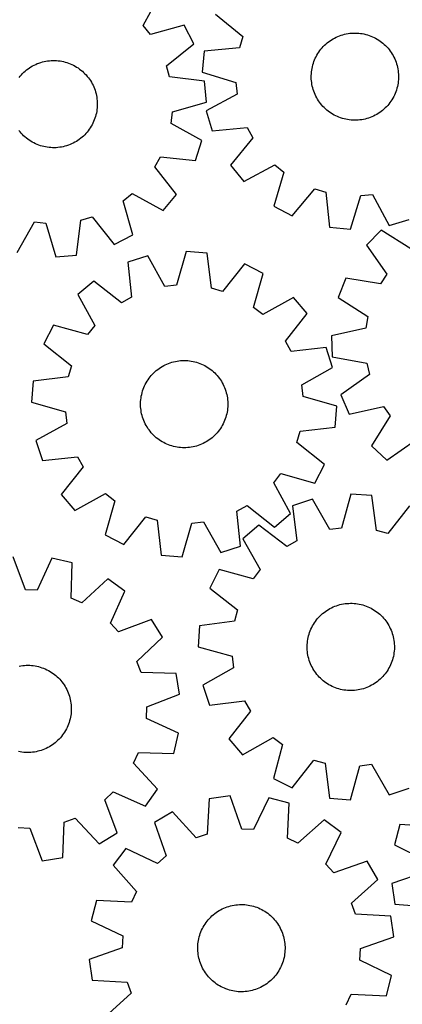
# Model space of a CAD drawing. Header units: millimetres. Extents: x 7 to 1243, y 7 to 1534.
# Tile 4 of 23: x 356 to 567, y 278 to 819. Entities that reach past the tile are written whole.
import ezdxf

# ---------------------------------------------------------------- set-up
doc = ezdxf.new("R2010")
doc.units = ezdxf.units.MM
doc.layers.add('CUT', color=7, linetype='CONTINUOUS', true_color=0x000000)

msp = doc.modelspace()

# ---------------------------------------------------------------- linework, layer by layer
at = {"layer": 'CUT'}
for p, q in [((424.042633, 816.241427), (433.385796, 833.216341)), ((463.907171, 822.539222), (478.84154, 810.193897)), ((428.042976, 811.207547), (424.042633, 816.241427)), ((446.689442, 816.475535), (428.042976, 811.207547)), ((451.966871, 806.217162), (446.689442, 816.475535)), ((478.84154, 810.193897), (476.974429, 804.041127)), ((525.293882, 806.658658), (526.062949, 807.264655)), ((526.062949, 807.264655), (526.856093, 807.838778)), ((526.856093, 807.838778), (527.671995, 808.380072)), ((527.671995, 808.380072), (528.509297, 808.887636)), ((528.509297, 808.887636), (529.366604, 809.360625)), ((529.366604, 809.360625), (530.242491, 809.798253)), ((530.242491, 809.798253), (531.135499, 810.19979)), ((531.135499, 810.19979), (532.044142, 810.564568)), ((532.044142, 810.564568), (532.966907, 810.89198)), ((532.966907, 810.89198), (533.902259, 811.181482)), ((533.902259, 811.181482), (534.848642, 811.432591)), ((534.848642, 811.432591), (535.804479, 811.64489)), ((535.804479, 811.64489), (536.76818, 811.818024)), ((536.76818, 811.818024), (537.738141, 811.951707)), ((537.738141, 811.951707), (538.712747, 812.045715)), ((538.712747, 812.045715), (539.690377, 812.099892)), ((539.690377, 812.099892), (540.669403, 812.114147)), ((540.669403, 812.114147), (541.648196, 812.088458)), ((541.648196, 812.088458), (542.625126, 812.022867)), ((542.625126, 812.022867), (543.598568, 811.917482)), ((543.598568, 811.917482), (544.566901, 811.77248)), ((544.566901, 811.77248), (545.528514, 811.588102)), ((545.528514, 811.588102), (546.481807, 811.364654)), ((546.481807, 811.364654), (547.425192, 811.102509)), ((547.425192, 811.102509), (548.357099, 810.802102)), ((548.357099, 810.802102), (549.275977, 810.463935)), ((549.275977, 810.463935), (550.180298, 810.088569)), ((550.180298, 810.088569), (551.068555, 809.676629)), ((551.068555, 809.676629), (551.939271, 809.228802)), ((551.939271, 809.228802), (552.790996, 808.745832)), ((552.790996, 808.745832), (553.622312, 808.228523)), ((553.622312, 808.228523), (554.431836, 807.677736)), ((554.431836, 807.677736), (555.218221, 807.094389)), ((555.218221, 807.094389), (555.980157, 806.479451)), ((436.838895, 794.109859), (451.966871, 806.217162)), ((457.697858, 802.077403), (456.56593, 790.596802)), ((476.974429, 804.041127), (457.697858, 802.077403)), ((520.152386, 800.794603), (520.686545, 801.615194)), ((520.686545, 801.615194), (521.25373, 802.413314)), ((521.25373, 802.413314), (521.852997, 803.187636)), ((521.852997, 803.187636), (522.483349, 803.93687)), ((522.483349, 803.93687), (523.143736, 804.659769)), ((523.143736, 804.659769), (523.83306, 805.35513)), ((523.83306, 805.35513), (524.550174, 806.021797)), ((524.550174, 806.021797), (525.293882, 806.658658)), ((555.980157, 806.479451), (556.716377, 805.833947)), ((556.716377, 805.833947), (557.425655, 805.158951)), ((557.425655, 805.158951), (558.10681, 804.455586)), ((558.10681, 804.455586), (558.75871, 803.725023)), ((558.75871, 803.725023), (559.380268, 802.968478)), ((559.380268, 802.968478), (559.970451, 802.18721)), ((559.970451, 802.18721), (560.528275, 801.382519)), ((367.662297, 795.921201), (368.602757, 796.193651)), ((368.602757, 796.193651), (369.553548, 796.427515)), ((369.553548, 796.427515), (370.513086, 796.622402)), ((370.513086, 796.622402), (371.479776, 796.777989)), ((371.479776, 796.777989), (372.452006, 796.894016)), ((372.452006, 796.894016), (373.428161, 796.970291)), ((373.428161, 796.970291), (374.406614, 797.006687)), ((374.406614, 797.006687), (375.385737, 797.003142)), ((375.385737, 797.003142), (376.363901, 796.959663)), ((376.363901, 796.959663), (377.339478, 796.876323)), ((377.339478, 796.876323), (378.310843, 796.75326)), ((378.310843, 796.75326), (379.27638, 796.590678)), ((379.27638, 796.590678), (380.234483, 796.388849)), ((380.234483, 796.388849), (381.183555, 796.148108)), ((381.183555, 796.148108), (382.122019, 795.868856)), ((517.686745, 795.477988), (518.006098, 796.403573)), ((518.006098, 796.403573), (518.362939, 797.315363)), ((518.362939, 797.315363), (518.756674, 798.211838)), ((518.756674, 798.211838), (519.186647, 799.091508)), ((519.186647, 799.091508), (519.652142, 799.952907)), ((519.652142, 799.952907), (520.152386, 800.794603)), ((560.528275, 801.382519), (561.052814, 800.555746)), ((561.052814, 800.555746), (561.543192, 799.708265)), ((561.543192, 799.708265), (561.998595, 798.841487)), ((561.998595, 798.841487), (562.418265, 797.956856)), ((562.418265, 797.956856), (562.801502, 797.055843)), ((562.801502, 797.055843), (563.14767, 796.139948)), ((563.14767, 796.139948), (563.456191, 795.210696)), ((358.429304, 790.551311), (359.158418, 791.204831)), ((359.158418, 791.204831), (359.913582, 791.828067)), ((359.913582, 791.828067), (360.693538, 792.419982)), ((360.693538, 792.419982), (361.496988, 792.979592)), ((361.496988, 792.979592), (362.322595, 793.505964)), ((362.322595, 793.505964), (363.168985, 793.998223)), ((363.168985, 793.998223), (364.03475, 794.455549)), ((364.03475, 794.455549), (364.918447, 794.877182)), ((364.918447, 794.877182), (365.818607, 795.262418)), ((365.818607, 795.262418), (366.733731, 795.610618)), ((366.733731, 795.610618), (367.662297, 795.921201)), ((382.122019, 795.868856), (383.048311, 795.551558)), ((383.048311, 795.551558), (383.96089, 795.196742)), ((383.96089, 795.196742), (384.858237, 794.804999)), ((384.858237, 794.804999), (385.738859, 794.376979)), ((385.738859, 794.376979), (386.60129, 793.913397)), ((386.60129, 793.913397), (387.444094, 793.415023)), ((387.444094, 793.415023), (388.265869, 792.882687)), ((388.265869, 792.882687), (389.065246, 792.317276)), ((389.065246, 792.317276), (389.840896, 791.719729)), ((389.840896, 791.719729), (390.591528, 791.091042)), ((390.591528, 791.091042), (391.315891, 790.43226)), ((438.608348, 787.928296), (436.838895, 794.109859)), ((456.56593, 790.596802), (475.087839, 784.906345)), ((516.583158, 789.722306), (516.668664, 790.697695)), ((516.668664, 790.697695), (516.793883, 791.668785)), ((516.793883, 791.668785), (516.958608, 792.633959)), ((516.958608, 792.633959), (517.162563, 793.591611)), ((517.162563, 793.591611), (517.40541, 794.540147)), ((517.40541, 794.540147), (517.686745, 795.477988)), ((563.456191, 795.210696), (563.726553, 794.269633)), ((563.726553, 794.269633), (563.958305, 793.318325)), ((563.958305, 793.318325), (564.151062, 792.358357)), ((564.151062, 792.358357), (564.304502, 791.391324)), ((564.304502, 791.391324), (564.418371, 790.418838)), ((355.79692, 787.656871), (356.410165, 788.42017)), ((356.410165, 788.42017), (357.054033, 789.157821)), ((357.054033, 789.157821), (357.727453, 789.868596)), ((357.727453, 789.868596), (358.429304, 790.551311)), ((391.315891, 790.43226), (392.012781, 789.744482)), ((392.012781, 789.744482), (392.681037, 789.02885)), ((392.681037, 789.02885), (393.319548, 788.286557)), ((393.319548, 788.286557), (393.92725, 787.518837)), ((393.92725, 787.518837), (394.503133, 786.72697)), ((394.503133, 786.72697), (395.046237, 785.912271)), ((395.046237, 785.912271), (395.555658, 785.076099)), ((457.851408, 785.659588), (438.608348, 787.928296)), ((458.801407, 774.162503), (457.851408, 785.659588)), ((516.53179, 787.765128), (516.537508, 788.744241)), ((516.566013, 786.786596), (516.53179, 787.765128)), ((516.537508, 788.744241), (516.583158, 789.722306)), ((516.640121, 785.810275), (516.566013, 786.786596)), ((516.75399, 784.837789), (516.640121, 785.810275)), ((564.389829, 785.531418), (564.264609, 784.560329)), ((564.475334, 786.506808), (564.389829, 785.531418)), ((564.418371, 790.418838), (564.492479, 789.442517)), ((564.520984, 787.484873), (564.475334, 786.506808)), ((564.492479, 789.442517), (564.526702, 788.463986)), ((564.526702, 788.463986), (564.520984, 787.484873)), ((395.555658, 785.076099), (396.03055, 784.219843)), ((396.03055, 784.219843), (396.47012, 783.34493)), ((396.47012, 783.34493), (396.873639, 782.452816)), ((396.873639, 782.452816), (397.240433, 781.544985)), ((397.240433, 781.544985), (397.569893, 780.622948)), ((397.569893, 780.622948), (397.861471, 779.688241)), ((475.087839, 784.906345), (475.717417, 778.507413)), ((516.907431, 783.870757), (516.75399, 784.837789)), ((517.100187, 782.910788), (516.907431, 783.870757)), ((517.331939, 781.95948), (517.100187, 782.910788)), ((517.602301, 781.018417), (517.331939, 781.95948)), ((517.910822, 780.089165), (517.602301, 781.018417)), ((518.25699, 779.17327), (517.910822, 780.089165)), ((563.052394, 779.82554), (562.695553, 778.913751)), ((563.371748, 780.751126), (563.052394, 779.82554)), ((563.653082, 781.688967), (563.371748, 780.751126)), ((563.895929, 782.637503), (563.653082, 781.688967)), ((564.099885, 783.595155), (563.895929, 782.637503)), ((564.264609, 784.560329), (564.099885, 783.595155)), ((397.861471, 779.688241), (398.11468, 778.742419)), ((398.11468, 778.742419), (398.3291, 777.787055)), ((398.3291, 777.787055), (398.504373, 776.823741)), ((398.504373, 776.823741), (398.640209, 775.854079)), ((398.640209, 775.854079), (398.73638, 774.879684)), ((398.73638, 774.879684), (398.792727, 773.902177)), ((475.717417, 778.507413), (458.659672, 769.316345)), ((518.640227, 778.272257), (518.25699, 779.17327)), ((519.059897, 777.387626), (518.640227, 778.272257)), ((519.5153, 776.520849), (519.059897, 777.387626)), ((520.005679, 775.673368), (519.5153, 776.520849)), ((520.530217, 774.846594), (520.005679, 775.673368)), ((521.088042, 774.041904), (520.530217, 774.846594)), ((560.371948, 774.61392), (559.804763, 773.815799)), ((560.906106, 775.434511), (560.371948, 774.61392)), ((561.40635, 776.276206), (560.906106, 775.434511)), ((561.871846, 777.137606), (561.40635, 776.276206)), ((562.301819, 778.017275), (561.871846, 777.137606)), ((562.695553, 778.913751), (562.301819, 778.017275)), ((398.476141, 769.024937), (398.293898, 768.062917)), ((398.618993, 769.99359), (398.476141, 769.024937)), ((398.722217, 770.967264), (398.618993, 769.99359)), ((398.785639, 771.944337), (398.722217, 770.967264)), ((398.809156, 772.923185), (398.785639, 771.944337)), ((398.792727, 773.902177), (398.809156, 772.923185)), ((440.191716, 768.76604), (458.801407, 774.162503)), ((458.659672, 769.316345), (462.007343, 758.276482)), ((521.678224, 773.260636), (521.088042, 774.041904)), ((522.299783, 772.50409), (521.678224, 773.260636)), ((522.951682, 771.773527), (522.299783, 772.50409)), ((523.632837, 771.070163), (522.951682, 771.773527)), ((524.342115, 770.395166), (523.632837, 771.070163)), ((525.078335, 769.749662), (524.342115, 770.395166)), ((525.840272, 769.134725), (525.078335, 769.749662)), ((526.626656, 768.551377), (525.840272, 769.134725)), ((554.995543, 768.964459), (554.202399, 768.390336)), ((555.76461, 769.570455), (554.995543, 768.964459)), ((556.508319, 770.207317), (555.76461, 769.570455)), ((557.225432, 770.873983), (556.508319, 770.207317)), ((557.914756, 771.569344), (557.225432, 770.873983)), ((558.575143, 772.292244), (557.914756, 771.569344)), ((559.205495, 773.041478), (558.575143, 772.292244)), ((559.804763, 773.815799), (559.205495, 773.041478)), ((397.178052, 764.312968), (396.804695, 763.407817)), ((397.514179, 765.232595), (397.178052, 764.312968)), ((397.812516, 766.165167), (397.514179, 765.232595)), ((398.072567, 767.109131), (397.812516, 766.165167)), ((398.293898, 768.062917), (398.072567, 767.109131)), ((439.460895, 762.37788), (440.191716, 768.76604)), ((527.43618, 768.000591), (526.626656, 768.551377)), ((528.267497, 767.483282), (527.43618, 768.000591)), ((529.119221, 767.000312), (528.267497, 767.483282)), ((529.989937, 766.552484), (529.119221, 767.000312)), ((530.878194, 766.140545), (529.989937, 766.552484)), ((531.782515, 765.765179), (530.878194, 766.140545)), ((532.701393, 765.427011), (531.782515, 765.765179)), ((533.633301, 765.126605), (532.701393, 765.427011)), ((534.576686, 764.864459), (533.633301, 765.126605)), ((535.529978, 764.641012), (534.576686, 764.864459)), ((536.491591, 764.456633), (535.529978, 764.641012)), ((537.459924, 764.311631), (536.491591, 764.456633)), ((538.433366, 764.206247), (537.459924, 764.311631)), ((539.410297, 764.140655), (538.433366, 764.206247)), ((540.389089, 764.114966), (539.410297, 764.140655)), ((541.368115, 764.129222), (540.389089, 764.114966)), ((542.345745, 764.183399), (541.368115, 764.129222)), ((543.320352, 764.277407), (542.345745, 764.183399)), ((544.290313, 764.411089), (543.320352, 764.277407)), ((545.254013, 764.584224), (544.290313, 764.411089)), ((546.209851, 764.796522), (545.254013, 764.584224)), ((547.156233, 765.047631), (546.209851, 764.796522)), ((548.091585, 765.337133), (547.156233, 765.047631)), ((549.014351, 765.664546), (548.091585, 765.337133)), ((549.922994, 766.029324), (549.014351, 765.664546)), ((550.816001, 766.430861), (549.922994, 766.029324)), ((551.691888, 766.868488), (550.816001, 766.430861)), ((552.549196, 767.341478), (551.691888, 766.868488)), ((553.386497, 767.849042), (552.549196, 767.341478)), ((554.202399, 768.390336), (553.386497, 767.849042)), ((356.299078, 757.733574), (355.691376, 758.501293)), ((393.821706, 758.36326), (393.208461, 757.59996)), ((394.403306, 759.150937), (393.821706, 758.36326)), ((394.952294, 759.961682), (394.403306, 759.150937)), ((395.467756, 760.794145), (394.952294, 759.961682)), ((395.948835, 761.646939), (395.467756, 760.794145)), ((396.394728, 762.518647), (395.948835, 761.646939)), ((396.804695, 763.407817), (396.394728, 762.518647)), ((456.370968, 752.917867), (439.460895, 762.37788)), ((462.007343, 758.276482), (481.296999, 760.107213)), ((481.296999, 760.107213), (484.327418, 754.4363)), ((356.937589, 756.99128), (356.299078, 757.733574)), ((357.605845, 756.275649), (356.937589, 756.99128)), ((358.302735, 755.58787), (357.605845, 756.275649)), ((359.027098, 754.929089), (358.302735, 755.58787)), ((359.77773, 754.300402), (359.027098, 754.929089)), ((360.55338, 753.702855), (359.77773, 754.300402)), ((361.352758, 753.137443), (360.55338, 753.702855)), ((362.174532, 752.605107), (361.352758, 753.137443)), ((388.121638, 753.040538), (387.296031, 752.514166)), ((388.925088, 753.600148), (388.121638, 753.040538)), ((389.705044, 754.192063), (388.925088, 753.600148)), ((390.460208, 754.8153), (389.705044, 754.192063)), ((391.189322, 755.468819), (390.460208, 754.8153)), ((391.891173, 756.151534), (391.189322, 755.468819)), ((392.564593, 756.862309), (391.891173, 756.151534)), ((393.208461, 757.59996), (392.564593, 756.862309)), ((452.848909, 741.932396), (456.370968, 752.917867)), ((484.327418, 754.4363), (472.085386, 739.417144)), ((363.017336, 752.106733), (362.174532, 752.605107)), ((363.879767, 751.643151), (363.017336, 752.106733)), ((364.760389, 751.215132), (363.879767, 751.643151)), ((365.657736, 750.823388), (364.760389, 751.215132)), ((366.570315, 750.468572), (365.657736, 750.823388)), ((367.496607, 750.151274), (366.570315, 750.468572)), ((368.435071, 749.872022), (367.496607, 750.151274)), ((369.384143, 749.631281), (368.435071, 749.872022)), ((370.342246, 749.429452), (369.384143, 749.631281)), ((371.307783, 749.266871), (370.342246, 749.429452)), ((372.279148, 749.143807), (371.307783, 749.266871)), ((373.254725, 749.060467), (372.279148, 749.143807)), ((374.232889, 749.016988), (373.254725, 749.060467)), ((375.212012, 749.013444), (374.232889, 749.016988)), ((376.190465, 749.049839), (375.212012, 749.013444)), ((377.16662, 749.126114), (376.190465, 749.049839)), ((378.138851, 749.242142), (377.16662, 749.126114)), ((379.10554, 749.397729), (378.138851, 749.242142)), ((380.065078, 749.592616), (379.10554, 749.397729)), ((381.015869, 749.826479), (380.065078, 749.592616)), ((381.95633, 750.098929), (381.015869, 749.826479)), ((382.884895, 750.409513), (381.95633, 750.098929)), ((383.800019, 750.757712), (382.884895, 750.409513)), ((384.700179, 751.142949), (383.800019, 750.757712)), ((385.583876, 751.564581), (384.700179, 751.142949)), ((386.449641, 752.021907), (385.583876, 751.564581)), ((387.296031, 752.514166), (386.449641, 752.021907)), ((430.470825, 738.446117), (433.590659, 744.068334)), ((433.590659, 744.068334), (452.848909, 741.932396)), ((442.473505, 723.235), (430.470825, 738.446117)), ((472.085386, 739.417144), (479.403003, 730.498739)), ((479.403003, 730.498739), (496.523732, 739.571945)), ((496.523732, 739.571945), (501.493638, 735.492397)), ((501.493638, 735.492397), (495.931058, 716.931682)), ((506.104581, 711.492482), (518.449905, 726.42685)), ((518.449905, 726.42685), (524.602676, 724.55974)), ((413.006794, 719.776403), (418.040674, 723.776745)), ((418.040674, 723.776745), (435.015589, 714.433583)), ((435.015589, 714.433583), (442.473505, 723.235)), ((524.602676, 724.55974), (526.5664, 705.283168)), ((538.047001, 704.151241), (543.737458, 722.67315)), ((543.737458, 722.67315), (550.136389, 723.302728)), ((550.136389, 723.302728), (559.327458, 706.244982)), ((418.274783, 701.129936), (413.006794, 719.776403)), ((495.931058, 716.931682), (506.104581, 711.492482)), ((389.727544, 709.211031), (395.909107, 710.980483)), ((395.909107, 710.980483), (408.01641, 695.852507)), ((559.327458, 706.244982), (570.367321, 709.592653)), ((354.717115, 691.44841), (364.177127, 708.358483)), ((364.177127, 708.358483), (370.565287, 707.627662)), ((370.565287, 707.627662), (375.961751, 689.017971)), ((387.458836, 689.96797), (389.727544, 709.211031)), ((526.5664, 705.283168), (538.047001, 704.151241)), ((408.01641, 695.852507), (418.274783, 701.129936)), ((554.950229, 703.766414), (546.994896, 695.411886)), ((571.355294, 693.455437), (554.950229, 703.766414)), ((546.994896, 695.411886), (558.096096, 679.530898)), ((375.961751, 689.017971), (387.458836, 689.96797)), ((426.550254, 689.583122), (415.564024, 686.063432)), ((436.00662, 672.671009), (426.550254, 689.583122)), ((447.795414, 692.008979), (442.394937, 673.400452)), ((459.292294, 691.0565), (447.795414, 692.008979)), ((461.556851, 671.812951), (459.292294, 691.0565)), ((415.564024, 686.063432), (417.695809, 666.804722)), ((479.848598, 685.167529), (467.738033, 670.042165)), ((490.105833, 679.887888), (479.848598, 685.167529)), ((484.833823, 661.242558), (490.105833, 679.887888)), ((535.553613, 677.34704), (531.400983, 666.584088)), ((554.655757, 674.098886), (535.553613, 677.34704)), ((558.096096, 679.530898), (554.655757, 674.098886)), ((396.864391, 675.692062), (388.061365, 668.236044)), ((412.072919, 663.686101), (396.864391, 675.692062)), ((442.394937, 673.400452), (436.00662, 672.671009)), ((467.738033, 670.042165), (461.556851, 671.812951)), ((388.061365, 668.236044), (397.400866, 651.259114)), ((417.695809, 666.804722), (412.072919, 663.686101)), ((506.843769, 666.580631), (489.86684, 657.24113)), ((514.299787, 657.777605), (506.843769, 666.580631)), ((531.400983, 666.584088), (547.734545, 656.160214)), ((489.86684, 657.24113), (484.833823, 661.242558)), ((502.293826, 642.569077), (514.299787, 657.777605)), ((547.734545, 656.160214), (546.634828, 649.825128)), ((374.754108, 651.498107), (369.474467, 641.240873)), ((393.399438, 646.226097), (374.754108, 651.498107)), ((397.400866, 651.259114), (393.399438, 646.226097)), ((546.634828, 649.825128), (527.743733, 645.515957)), ((527.743733, 645.515957), (528.026007, 633.983144)), ((369.474467, 641.240873), (384.599831, 629.130308)), ((505.412447, 636.946187), (502.293826, 642.569077)), ((524.671157, 639.077972), (505.412447, 636.946187)), ((528.190847, 628.091742), (524.671157, 639.077972)), ((528.026007, 633.983144), (547.105295, 630.603324)), ((384.599831, 629.130308), (382.829045, 622.949126)), ((432.845018, 627.666969), (433.657975, 628.212676)), ((433.657975, 628.212676), (434.492514, 628.72477)), ((434.492514, 628.72477), (435.347245, 629.202399)), ((435.347245, 629.202399), (436.220748, 629.644766)), ((436.220748, 629.644766), (437.111566, 630.051137)), ((437.111566, 630.051137), (438.018219, 630.420834)), ((438.018219, 630.420834), (438.939197, 630.753242)), ((438.939197, 630.753242), (439.872966, 631.047809)), ((439.872966, 631.047809), (440.817974, 631.304043)), ((440.817974, 631.304043), (441.772646, 631.521518)), ((441.772646, 631.521518), (442.735395, 631.699873)), ((442.735395, 631.699873), (443.704617, 631.83881)), ((443.704617, 631.83881), (444.6787, 631.938098)), ((444.6787, 631.938098), (445.656022, 631.997572)), ((445.656022, 631.997572), (446.634956, 632.017133)), ((446.634956, 632.017133), (447.613874, 631.996749)), ((447.613874, 631.996749), (448.591145, 631.936452)), ((448.591145, 631.936452), (449.565144, 631.836345)), ((449.565144, 631.836345), (450.534249, 631.696592)), ((450.534249, 631.696592), (451.496847, 631.517428)), ((451.496847, 631.517428), (452.451336, 631.299149)), ((452.451336, 631.299149), (453.396128, 631.04212)), ((453.396128, 631.04212), (454.329649, 630.746768)), ((454.329649, 630.746768), (455.250347, 630.413585)), ((455.250347, 630.413585), (456.156689, 630.043126)), ((456.156689, 630.043126), (457.047165, 629.636006)), ((457.047165, 629.636006), (457.920295, 629.192904)), ((457.920295, 629.192904), (458.774624, 628.714556)), ((458.774624, 628.714556), (459.608732, 628.20176)), ((459.608732, 628.20176), (460.421229, 627.655369)), ((547.105295, 630.603324), (548.513621, 624.329624)), ((382.829045, 622.949126), (363.585496, 620.684569)), ((427.272139, 622.211224), (427.867201, 622.988782)), ((427.867201, 622.988782), (428.493484, 623.741421)), ((428.493484, 623.741421), (429.149944, 624.467889)), ((429.149944, 624.467889), (429.83549, 625.166975)), ((429.83549, 625.166975), (430.548979, 625.837518)), ((430.548979, 625.837518), (431.289226, 626.4784)), ((431.289226, 626.4784), (432.054997, 627.088556)), ((432.054997, 627.088556), (432.845018, 627.666969)), ((460.421229, 627.655369), (461.210764, 627.076291)), ((461.210764, 627.076291), (461.976021, 626.465492)), ((461.976021, 626.465492), (462.715728, 625.823987)), ((462.715728, 625.823987), (463.428654, 625.152845)), ((463.428654, 625.152845), (464.113611, 624.453181)), ((464.113611, 624.453181), (464.76946, 623.726162)), ((464.76946, 623.726162), (465.395109, 622.972996)), ((465.395109, 622.972996), (465.989517, 622.194938)), ((511.278734, 618.635376), (528.190847, 628.091742)), ((548.513621, 624.329624), (532.709573, 613.11916)), ((363.585496, 620.684569), (362.633017, 609.187689)), ((424.409018, 617.097682), (424.797888, 617.996278)), ((424.797888, 617.996278), (425.223088, 618.878264)), ((425.223088, 618.878264), (425.683909, 619.742174)), ((425.683909, 619.742174), (426.179584, 620.586568)), ((426.179584, 620.586568), (426.709287, 621.410042)), ((426.709287, 621.410042), (427.272139, 622.211224)), ((465.989517, 622.194938), (466.551694, 621.393282)), ((466.551694, 621.393282), (467.080705, 620.569363)), ((467.080705, 620.569363), (467.575669, 619.724552)), ((467.575669, 619.724552), (468.035763, 618.860256)), ((468.035763, 618.860256), (468.46022, 617.977911)), ((468.46022, 617.977911), (468.848335, 617.078989)), ((512.008178, 612.247059), (511.278734, 618.635376)), ((422.870585, 611.442684), (423.030076, 612.408736)), ((423.030076, 612.408736), (423.228839, 613.36748)), ((423.228839, 613.36748), (423.466542, 614.317318)), ((423.466542, 614.317318), (423.74279, 615.25667)), ((423.74279, 615.25667), (424.057123, 616.183972)), ((424.057123, 616.183972), (424.409018, 617.097682)), ((468.848335, 617.078989), (469.199461, 616.164983)), ((469.199461, 616.164983), (469.513013, 615.237417)), ((469.513013, 615.237417), (469.788471, 614.297833)), ((469.788471, 614.297833), (470.025375, 613.347795)), ((470.025375, 613.347795), (470.223331, 612.388885)), ((470.223331, 612.388885), (470.38201, 611.422698)), ((530.616704, 606.846582), (512.008178, 612.247059)), ((532.709573, 613.11916), (537.383776, 602.572251)), ((362.633017, 609.187689), (381.241544, 603.787212)), ((422.629651, 607.537664), (422.630062, 608.516793)), ((422.669176, 606.559332), (422.629651, 607.537664)), ((422.630062, 608.516793), (422.670411, 609.495092)), ((422.748574, 605.583427), (422.669176, 606.559332)), ((422.670411, 609.495092), (422.75063, 610.47093)), ((422.75063, 610.47093), (422.870585, 611.442684)), ((470.38201, 611.422698), (470.501147, 610.450844)), ((470.57931, 606.539179), (470.499091, 605.563341)), ((470.501147, 610.450844), (470.580545, 609.474938)), ((470.619659, 607.517477), (470.57931, 606.539179)), ((470.580545, 609.474938), (470.620071, 608.496607)), ((470.620071, 608.496607), (470.619659, 607.517477)), ((529.664226, 595.349702), (530.616704, 606.846582)), ((537.383776, 602.572251), (556.304141, 606.751032)), ((556.304141, 606.751032), (560.006106, 601.493832)), ((381.241544, 603.787212), (381.970987, 597.398894)), ((422.867711, 604.611572), (422.748574, 605.583427)), ((423.02639, 603.645386), (422.867711, 604.611572)), ((423.224346, 602.686476), (423.02639, 603.645386)), ((423.46125, 601.736438), (423.224346, 602.686476)), ((423.736708, 600.796854), (423.46125, 601.736438)), ((469.783179, 601.716953), (469.506931, 600.777601)), ((470.020882, 602.666791), (469.783179, 601.716953)), ((470.219645, 603.625534), (470.020882, 602.666791)), ((470.379136, 604.591587), (470.219645, 603.625534)), ((470.499091, 605.563341), (470.379136, 604.591587)), ((560.006106, 601.493832), (549.695128, 585.088767)), ((381.970987, 597.398894), (365.058874, 587.942529)), ((424.05026, 599.869287), (423.736708, 600.796854)), ((424.401386, 598.955282), (424.05026, 599.869287)), ((424.789501, 598.056359), (424.401386, 598.955282)), ((425.213958, 597.174015), (424.789501, 598.056359)), ((425.674052, 596.309718), (425.213958, 597.174015)), ((426.169016, 595.464907), (425.674052, 596.309718)), ((467.565813, 596.292097), (467.070138, 595.447702)), ((468.026633, 597.156006), (467.565813, 596.292097)), ((468.451833, 598.037993), (468.026633, 597.156006)), ((468.840703, 598.936589), (468.451833, 598.037993)), ((469.192598, 599.850298), (468.840703, 598.936589)), ((469.506931, 600.777601), (469.192598, 599.850298)), ((426.698027, 594.640988), (426.169016, 595.464907)), ((427.260204, 593.839332), (426.698027, 594.640988)), ((427.854612, 593.061274), (427.260204, 593.839332)), ((428.480261, 592.308109), (427.854612, 593.061274)), ((429.13611, 591.581089), (428.480261, 592.308109)), ((429.821067, 590.881426), (429.13611, 591.581089)), ((430.533993, 590.210283), (429.821067, 590.881426)), ((463.414232, 590.867295), (462.700742, 590.196752)), ((464.099777, 591.566382), (463.414232, 590.867295)), ((464.756238, 592.292849), (464.099777, 591.566382)), ((465.38252, 593.045488), (464.756238, 592.292849)), ((465.977582, 593.823046), (465.38252, 593.045488)), ((466.540434, 594.624229), (465.977582, 593.823046)), ((467.070138, 595.447702), (466.540434, 594.624229)), ((508.649891, 586.903963), (510.420676, 593.085145)), ((510.420676, 593.085145), (529.664226, 595.349702)), ((365.058874, 587.942529), (368.578564, 576.956299)), ((431.2737, 589.568778), (430.533993, 590.210283)), ((432.038958, 588.957979), (431.2737, 589.568778)), ((432.828492, 588.378902), (432.038958, 588.957979)), ((433.640989, 587.83251), (432.828492, 588.378902)), ((434.475097, 587.319714), (433.640989, 587.83251)), ((435.329426, 586.841367), (434.475097, 587.319714)), ((436.202556, 586.398265), (435.329426, 586.841367)), ((437.093033, 585.991145), (436.202556, 586.398265)), ((437.999374, 585.620685), (437.093033, 585.991145)), ((438.920072, 585.287502), (437.999374, 585.620685)), ((439.853593, 584.99215), (438.920072, 585.287502)), ((440.798385, 584.735121), (439.853593, 584.99215)), ((453.376755, 584.986462), (452.431747, 584.730228)), ((454.310525, 585.281028), (453.376755, 584.986462)), ((455.231502, 585.613436), (454.310525, 585.281028)), ((456.138155, 585.983134), (455.231502, 585.613436)), ((457.028974, 586.389504), (456.138155, 585.983134)), ((457.902476, 586.831872), (457.028974, 586.389504)), ((458.757208, 587.3095), (457.902476, 586.831872)), ((459.591746, 587.821594), (458.757208, 587.3095)), ((460.404703, 588.367302), (459.591746, 587.821594)), ((461.194724, 588.945715), (460.404703, 588.367302)), ((461.960495, 589.55587), (461.194724, 588.945715)), ((462.700742, 590.196752), (461.960495, 589.55587)), ((523.775254, 574.793398), (508.649891, 586.903963)), ((549.695128, 585.088767), (558.049657, 577.133434)), ((558.049657, 577.133434), (573.930644, 588.234634)), ((441.752874, 584.516843), (440.798385, 584.735121)), ((442.715472, 584.337678), (441.752874, 584.516843)), ((443.684577, 584.197926), (442.715472, 584.337678)), ((444.658576, 584.097818), (443.684577, 584.197926)), ((445.635848, 584.037522), (444.658576, 584.097818)), ((446.614765, 584.017137), (445.635848, 584.037522)), ((447.5937, 584.036698), (446.614765, 584.017137)), ((448.571021, 584.096172), (447.5937, 584.036698)), ((449.545104, 584.195461), (448.571021, 584.096172)), ((450.514326, 584.334398), (449.545104, 584.195461)), ((451.477075, 584.512752), (450.514326, 584.334398)), ((452.431747, 584.730228), (451.477075, 584.512752)), ((368.578564, 576.956299), (387.837274, 579.088083)), ((387.837274, 579.088083), (390.955895, 573.465193)), ((518.495613, 564.536163), (523.775254, 574.793398)), ((390.955895, 573.465193), (378.949934, 558.256665)), ((495.848855, 564.775156), (499.850283, 569.808173)), ((499.850283, 569.808173), (518.495613, 564.536163)), ((505.188356, 547.798227), (495.848855, 564.775156)), ((378.949934, 558.256665), (386.405952, 549.453639)), ((386.405952, 549.453639), (403.382881, 558.793141)), ((403.382881, 558.793141), (408.415899, 554.791713)), ((538.3757, 558.493329), (533.210339, 539.818172)), ((549.883678, 557.685922), (538.3757, 558.493329)), ((408.415899, 554.791713), (403.143889, 536.146383)), ((475.553913, 549.229549), (481.176802, 552.34817)), ((481.176802, 552.34817), (496.38533, 540.342209)), ((517.162824, 555.799726), (506.221857, 552.14176)), ((526.831729, 539.008219), (517.162824, 555.799726)), ((552.390751, 538.472463), (549.883678, 557.685922)), ((477.685697, 529.970838), (475.553913, 549.229549)), ((496.38533, 540.342209), (505.188356, 547.798227)), ((506.221857, 552.14176), (508.596359, 532.911467)), ((570.512618, 552.05667), (558.593773, 536.779774)), ((413.401123, 530.866741), (425.511688, 545.992105)), ((425.511688, 545.992105), (431.69287, 544.22132)), ((431.69287, 544.22132), (433.957427, 524.97777)), ((445.454307, 524.025292), (450.854784, 542.633818)), ((450.854784, 542.633818), (457.243102, 543.363262)), ((457.243102, 543.363262), (466.699467, 526.451149)), ((487.654513, 541.535379), (478.94622, 533.968932)), ((503.013248, 529.722179), (487.654513, 541.535379)), ((403.143889, 536.146383), (413.401123, 530.866741)), ((533.210339, 539.818172), (526.831729, 539.008219)), ((558.593773, 536.779774), (552.390751, 538.472463)), ((478.94622, 533.968932), (488.499088, 517.111141)), ((508.596359, 532.911467), (503.013248, 529.722179)), ((466.699467, 526.451149), (477.685697, 529.970838)), ((359.359348, 505.918818), (352.452401, 524.022312)), ((373.824888, 523.345262), (365.785952, 505.715232)), ((385.062556, 520.737525), (373.824888, 523.345262)), ((384.515836, 501.368903), (385.062556, 520.737525)), ((433.957427, 524.97777), (445.454307, 524.025292)), ((465.851117, 517.064499), (460.701258, 506.741494)), ((484.561454, 512.028059), (465.851117, 517.064499)), ((488.499088, 517.111141), (484.561454, 512.028059)), ((404.549063, 511.933114), (390.375335, 498.721459)), ((413.933377, 505.22341), (404.549063, 511.933114)), ((365.785952, 505.715232), (359.359348, 505.918818)), ((406.016222, 487.538358), (413.933377, 505.22341)), ((460.701258, 506.741494), (475.978154, 494.82265)), ((390.375335, 498.721459), (384.515836, 501.368903)), ((534.197264, 498.146254), (535.165415, 498.292468)), ((535.165415, 498.292468), (536.138725, 498.39907)), ((536.138725, 498.39907), (537.115572, 498.465885)), ((537.115572, 498.465885), (538.094332, 498.492799)), ((538.094332, 498.492799), (539.073375, 498.479769)), ((539.073375, 498.479769), (540.051072, 498.426815)), ((540.051072, 498.426815), (541.025795, 498.334027)), ((541.025795, 498.334027), (541.995923, 498.201559)), ((541.995923, 498.201559), (542.959839, 498.02963)), ((475.978154, 494.82265), (474.285465, 488.619627)), ((522.055231, 492.192519), (522.790642, 492.838944)), ((522.790642, 492.838944), (523.551808, 493.454835)), ((523.551808, 493.454835), (524.337462, 494.039166)), ((524.337462, 494.039166), (525.146296, 494.590966)), ((525.146296, 494.590966), (525.976964, 495.109314)), ((525.976964, 495.109314), (526.828084, 495.59335)), ((526.828084, 495.59335), (527.698238, 496.042267)), ((527.698238, 496.042267), (528.585979, 496.455318)), ((528.585979, 496.455318), (529.489829, 496.831815)), ((529.489829, 496.831815), (530.408284, 497.171133)), ((530.408284, 497.171133), (531.339815, 497.472705)), ((531.339815, 497.472705), (532.282871, 497.736031)), ((532.282871, 497.736031), (533.235883, 497.960672)), ((533.235883, 497.960672), (534.197264, 498.146254)), ((542.959839, 498.02963), (543.915941, 497.818528)), ((543.915941, 497.818528), (544.862637, 497.568604)), ((544.862637, 497.568604), (545.798351, 497.280273)), ((545.798351, 497.280273), (546.721526, 496.954016)), ((546.721526, 496.954016), (547.630624, 496.590375)), ((547.630624, 496.590375), (548.524134, 496.189956)), ((548.524134, 496.189956), (549.400568, 495.753425)), ((549.400568, 495.753425), (550.258467, 495.281509)), ((550.258467, 495.281509), (551.096403, 494.774993)), ((551.096403, 494.774993), (551.912982, 494.234721)), ((551.912982, 494.234721), (552.706844, 493.661591)), ((552.706844, 493.661591), (553.476668, 493.056557)), ((553.476668, 493.056557), (554.221174, 492.420627)), ((410.416561, 482.850105), (406.016222, 487.538358)), ((428.56726, 489.632032), (410.416561, 482.850105)), ((434.669543, 479.841853), (428.56726, 489.632032)), ((474.285465, 488.619627), (455.072006, 486.112555)), ((517.725403, 486.908895), (518.248906, 487.736324)), ((518.248906, 487.736324), (518.805724, 488.541712)), ((518.805724, 488.541712), (519.394928, 489.323718)), ((519.394928, 489.323718), (520.015539, 490.081041)), ((520.015539, 490.081041), (520.666523, 490.812419)), ((520.666523, 490.812419), (521.346798, 491.516636)), ((521.346798, 491.516636), (522.055231, 492.192519)), ((554.221174, 492.420627), (554.939121, 491.754859)), ((554.939121, 491.754859), (555.629314, 491.060361)), ((555.629314, 491.060361), (556.290606, 490.338289)), ((556.290606, 490.338289), (556.921895, 489.589844)), ((556.921895, 489.589844), (557.522131, 488.816273)), ((557.522131, 488.816273), (558.090315, 488.018863)), ((558.090315, 488.018863), (558.6255, 487.198942)), ((455.072006, 486.112555), (454.264599, 474.604577)), ((515.328717, 481.560841), (515.636075, 482.490479)), ((515.636075, 482.490479), (515.981096, 483.406806)), ((515.981096, 483.406806), (516.363206, 484.308298)), ((516.363206, 484.308298), (516.781768, 485.193454)), ((516.781768, 485.193454), (517.236086, 486.060801)), ((517.236086, 486.060801), (517.725403, 486.908895)), ((558.6255, 487.198942), (559.126797, 486.357873)), ((559.126797, 486.357873), (559.59337, 485.497056)), ((559.59337, 485.497056), (560.024444, 484.617926)), ((560.024444, 484.617926), (560.4193, 483.721944)), ((560.4193, 483.721944), (560.777282, 482.810602)), ((560.777282, 482.810602), (561.097794, 481.885417)), ((420.587269, 466.532758), (434.669543, 479.841853)), ((514.29965, 475.79137), (514.372536, 476.767783)), ((514.372536, 476.767783), (514.485187, 477.740411)), ((514.485187, 477.740411), (514.637417, 478.707634)), ((514.637417, 478.707634), (514.828973, 479.667844)), ((514.828973, 479.667844), (515.059534, 480.619441)), ((515.059534, 480.619441), (515.328717, 481.560841)), ((561.097794, 481.885417), (561.380302, 480.947929)), ((561.380302, 480.947929), (561.624336, 479.999697)), ((561.624336, 479.999697), (561.82949, 479.042301)), ((561.82949, 479.042301), (561.995422, 478.077334)), ((561.995422, 478.077334), (562.121857, 477.106402)), ((562.121857, 477.106402), (562.208583, 476.131121)), ((454.264599, 474.604577), (472.939756, 469.439216)), ((514.266651, 474.812796), (514.29965, 475.79137)), ((514.273595, 473.833691), (514.266651, 474.812796)), ((514.320469, 472.855684), (514.273595, 473.833691)), ((514.407195, 471.880403), (514.320469, 472.855684)), ((514.53363, 470.90947), (514.407195, 471.880403)), ((562.043864, 471.246394), (561.891634, 470.27917)), ((562.156516, 472.219021), (562.043864, 471.246394)), ((562.229402, 473.195435), (562.156516, 472.219021)), ((562.208583, 476.131121), (562.255457, 475.153113)), ((562.2624, 474.174008), (562.229402, 473.195435)), ((562.255457, 475.153113), (562.2624, 474.174008)), ((422.858535, 460.517441), (420.587269, 466.532758)), ((472.939756, 469.439216), (473.749709, 463.060606)), ((514.699562, 469.944503), (514.53363, 470.90947)), ((514.904716, 468.987107), (514.699562, 469.944503)), ((515.14875, 468.038876), (514.904716, 468.987107)), ((515.431258, 467.101388), (515.14875, 468.038876)), ((515.75177, 466.176203), (515.431258, 467.101388)), ((516.109752, 465.264861), (515.75177, 466.176203)), ((560.892976, 466.496326), (560.547955, 465.579998)), ((561.200334, 467.425963), (560.892976, 466.496326)), ((561.469518, 468.367364), (561.200334, 467.425963)), ((561.700079, 469.318961), (561.469518, 468.367364)), ((561.891634, 470.27917), (561.700079, 469.318961)), ((355.828575, 463.949619), (356.792662, 464.120594)), ((356.792662, 464.120594), (357.76292, 464.252103)), ((357.76292, 464.252103), (358.737734, 464.343927)), ((358.737734, 464.343927), (359.715483, 464.395913)), ((359.715483, 464.395913), (360.694538, 464.407975)), ((360.694538, 464.407975), (361.673271, 464.380093)), ((361.673271, 464.380093), (362.650052, 464.312312)), ((362.650052, 464.312312), (363.623255, 464.204747)), ((363.623255, 464.204747), (364.591261, 464.057576)), ((364.591261, 464.057576), (365.552459, 463.871043)), ((365.552459, 463.871043), (366.505248, 463.64546)), ((366.505248, 463.64546), (367.448043, 463.381201)), ((367.448043, 463.381201), (368.379275, 463.078707)), ((368.379275, 463.078707), (369.297394, 462.738482)), ((369.297394, 462.738482), (370.200871, 462.36109)), ((370.200871, 462.36109), (371.088203, 461.947162)), ((371.088203, 461.947162), (371.957913, 461.497384)), ((371.957913, 461.497384), (372.808553, 461.012507)), ((372.808553, 461.012507), (373.638708, 460.493337)), ((373.638708, 460.493337), (374.446996, 459.940738)), ((442.222926, 459.837153), (422.858535, 460.517441)), ((473.749709, 463.060606), (456.958203, 453.391701)), ((516.504608, 464.368879), (516.109752, 465.264861)), ((516.935682, 463.489748), (516.504608, 464.368879)), ((517.402255, 462.628932), (516.935682, 463.489748)), ((517.903552, 461.787863), (517.402255, 462.628932)), ((518.438737, 460.967941), (517.903552, 461.787863)), ((519.00692, 460.170531), (518.438737, 460.967941)), ((557.723328, 460.445092), (557.134124, 459.663086)), ((558.280145, 461.25048), (557.723328, 460.445092)), ((558.803648, 462.07791), (558.280145, 461.25048)), ((559.292966, 462.926004), (558.803648, 462.07791)), ((559.747284, 463.793351), (559.292966, 462.926004)), ((560.165846, 464.678507), (559.747284, 463.793351)), ((560.547955, 465.579998), (560.165846, 464.678507)), ((374.446996, 459.940738), (375.232072, 459.35563)), ((375.232072, 459.35563), (375.992629, 458.738986)), ((375.992629, 458.738986), (376.7274, 458.091834)), ((376.7274, 458.091834), (377.435164, 457.41525)), ((377.435164, 457.41525), (378.114742, 456.710361)), ((378.114742, 456.710361), (378.765002, 455.978339)), ((378.765002, 455.978339), (379.384864, 455.220403)), ((379.384864, 455.220403), (379.973295, 454.437815)), ((444.11416, 448.456964), (442.222926, 459.837153)), ((519.607156, 459.39696), (519.00692, 460.170531)), ((520.238445, 458.648516), (519.607156, 459.39696)), ((520.899737, 457.926444), (520.238445, 458.648516)), ((521.589931, 457.231946), (520.899737, 457.926444)), ((522.307878, 456.566177), (521.589931, 457.231946)), ((523.052383, 455.930247), (522.307878, 456.566177)), ((523.822208, 455.325214), (523.052383, 455.930247)), ((524.61607, 454.752084), (523.822208, 455.325214)), ((552.19159, 454.947638), (551.382755, 454.395839)), ((552.977244, 455.531969), (552.19159, 454.947638)), ((553.73841, 456.14786), (552.977244, 455.531969)), ((554.473821, 456.794285), (553.73841, 456.14786)), ((555.182254, 457.470169), (554.473821, 456.794285)), ((555.862528, 458.174386), (555.182254, 457.470169)), ((556.513513, 458.905764), (555.862528, 458.174386)), ((557.134124, 459.663086), (556.513513, 458.905764)), ((379.973295, 454.437815), (380.529315, 453.631876)), ((380.529315, 453.631876), (381.051999, 452.803929)), ((381.051999, 452.803929), (381.540478, 451.955352)), ((381.540478, 451.955352), (381.993937, 451.087556)), ((381.993937, 451.087556), (382.411624, 450.201987)), ((382.411624, 450.201987), (382.792841, 449.300117)), ((456.958203, 453.391701), (460.616168, 442.450734)), ((525.432649, 454.211811), (524.61607, 454.752084)), ((526.270585, 453.705296), (525.432649, 454.211811)), ((527.128484, 453.23338), (526.270585, 453.705296)), ((528.004917, 452.796849), (527.128484, 453.23338)), ((528.898427, 452.39643), (528.004917, 452.796849)), ((529.807526, 452.032789), (528.898427, 452.39643)), ((530.7307, 451.706532), (529.807526, 452.032789)), ((531.666414, 451.418201), (530.7307, 451.706532)), ((532.61311, 451.168276), (531.666414, 451.418201)), ((533.569212, 450.957174), (532.61311, 451.168276)), ((534.533129, 450.785246), (533.569212, 450.957174)), ((535.503257, 450.652777), (534.533129, 450.785246)), ((536.47798, 450.559989), (535.503257, 450.652777)), ((537.455677, 450.507036), (536.47798, 450.559989)), ((538.43472, 450.494006), (537.455677, 450.507036)), ((539.41348, 450.52092), (538.43472, 450.494006)), ((540.390327, 450.587734), (539.41348, 450.52092)), ((541.363636, 450.694337), (540.390327, 450.587734)), ((542.331788, 450.840551), (541.363636, 450.694337)), ((543.293169, 451.026133), (542.331788, 450.840551)), ((544.246181, 451.250773), (543.293169, 451.026133)), ((545.189237, 451.514099), (544.246181, 451.250773)), ((546.120768, 451.815672), (545.189237, 451.514099)), ((547.039222, 452.154989), (546.120768, 451.815672)), ((547.943072, 452.531487), (547.039222, 452.154989)), ((548.830813, 452.944538), (547.943072, 452.531487)), ((549.700968, 453.393454), (548.830813, 452.944538)), ((550.552087, 453.87749), (549.700968, 453.393454)), ((551.382755, 454.395839), (550.552087, 453.87749)), ((382.792841, 449.300117), (383.136956, 448.383449)), ((383.136956, 448.383449), (383.443394, 447.453508)), ((383.443394, 447.453508), (383.711646, 446.511841)), ((383.711646, 446.511841), (383.941266, 445.560017)), ((383.941266, 445.560017), (384.131872, 444.599619)), ((384.131872, 444.599619), (384.283145, 443.632245)), ((426.010666, 441.550017), (444.11416, 448.456964)), ((460.616168, 442.450734), (479.846461, 444.825235)), ((479.846461, 444.825235), (483.035749, 439.242124)), ((384.283145, 443.632245), (384.394834, 442.659506)), ((384.443032, 438.747358), (384.355341, 437.772163)), ((384.394834, 442.659506), (384.466754, 441.683022)), ((384.490873, 439.725318), (384.443032, 438.747358)), ((384.466754, 441.683022), (384.498785, 440.704416)), ((384.498785, 440.704416), (384.490873, 439.725318)), ((425.80708, 435.123413), (426.010666, 441.550017)), ((483.035749, 439.242124), (471.22255, 423.883389)), ((383.609987, 433.931371), (383.326552, 432.994163)), ((383.854958, 434.879361), (383.609987, 433.931371)), ((384.061059, 435.836553), (383.854958, 434.879361)), ((384.227946, 436.801356), (384.061059, 435.836553)), ((384.355341, 437.772163), (384.227946, 436.801356)), ((443.437109, 427.084477), (425.80708, 435.123413)), ((381.351132, 428.523659), (380.849003, 427.683086)), ((381.818556, 429.384013), (381.351132, 428.523659)), ((382.250499, 430.262717), (381.818556, 429.384013)), ((382.646242, 431.158308), (382.250499, 430.262717)), ((383.005125, 432.069295), (382.646242, 431.158308)), ((383.326552, 432.994163), (383.005125, 432.069295)), ((376.439514, 422.46576), (375.69438, 421.830566)), ((377.158119, 423.130817), (376.439514, 422.46576)), ((377.849, 423.824632), (377.158119, 423.130817)), ((378.511006, 424.54605), (377.849, 423.824632)), ((379.143035, 425.29387), (378.511006, 424.54605)), ((379.744035, 426.066847), (379.143035, 425.29387)), ((380.313007, 426.863694), (379.744035, 426.066847)), ((380.849003, 427.683086), (380.313007, 426.863694)), ((440.829372, 415.846809), (443.437109, 427.084477)), ((471.22255, 423.883389), (478.788996, 415.175097)), ((478.788996, 415.175097), (495.646788, 424.727965)), ((495.646788, 424.727965), (500.729869, 420.79033)), ((356.409951, 416.759942), (355.448754, 416.946474)), ((366.128948, 417.078054), (365.172638, 416.867898)), ((367.075891, 417.327042), (366.128948, 417.078054)), ((368.011889, 417.614447), (367.075891, 417.327042)), ((368.935386, 417.939791), (368.011889, 417.614447)), ((369.844844, 418.302533), (368.935386, 417.939791)), ((370.738749, 418.702068), (369.844844, 418.302533)), ((371.615615, 419.137731), (370.738749, 418.702068)), ((372.47398, 419.608799), (371.615615, 419.137731)), ((373.312416, 420.114485), (372.47398, 419.608799)), ((374.129529, 420.65395), (373.312416, 420.114485)), ((374.923958, 421.226294), (374.129529, 420.65395)), ((375.69438, 421.830566), (374.923958, 421.226294)), ((500.729869, 420.79033), (495.69343, 402.079994)), ((357.377957, 416.61277), (356.409951, 416.759942)), ((358.351161, 416.505205), (357.377957, 416.61277)), ((359.327942, 416.437425), (358.351161, 416.505205)), ((360.306674, 416.409542), (359.327942, 416.437425)), ((361.28573, 416.421604), (360.306674, 416.409542)), ((362.263479, 416.47359), (361.28573, 416.421604)), ((363.238293, 416.565414), (362.263479, 416.47359)), ((364.208551, 416.696923), (363.238293, 416.565414)), ((365.172638, 416.867898), (364.208551, 416.696923)), ((418.813307, 410.53403), (421.46075, 416.393529)), ((421.46075, 416.393529), (440.829372, 415.846809)), ((506.016434, 396.930134), (517.935278, 412.207031)), ((517.935278, 412.207031), (524.138301, 410.514342)), ((432.024962, 396.360302), (418.813307, 410.53403)), ((524.138301, 410.514342), (526.645373, 391.300883)), ((538.153351, 390.493476), (543.318713, 409.168632)), ((543.318713, 409.168632), (549.697322, 409.978586)), ((549.697322, 409.978586), (559.366227, 393.187079)), ((495.69343, 402.079994), (506.016434, 396.930134)), ((425.315258, 386.975988), (432.024962, 396.360302)), ((559.366227, 393.187079), (570.307194, 396.845045)), ((402.941953, 390.492804), (407.630205, 394.893143)), ((409.72388, 372.342105), (402.941953, 390.492804)), ((407.630205, 394.893143), (425.315258, 386.975988)), ((460.431183, 390.955045), (459.334856, 371.609749)), ((471.849391, 392.60125), (460.431183, 390.955045)), ((478.365647, 374.353488), (471.849391, 392.60125)), ((493.202389, 391.465001), (484.786391, 374.011824)), ((504.381413, 388.616337), (493.202389, 391.465001)), ((526.645373, 391.300883), (538.153351, 390.493476)), ((503.418533, 369.26394), (504.381413, 388.616337)), ((380.609289, 378.05083), (386.624606, 380.322096)), ((386.624606, 380.322096), (399.9337, 366.239822)), ((440.26876, 383.833364), (430.349687, 377.94291)), ((453.272113, 369.468294), (440.26876, 383.833364)), ((523.674188, 379.395141), (509.219778, 366.49117)), ((532.912123, 372.485291), (523.674188, 379.395141)), ((355.21526, 375.102285), (361.641865, 374.898699)), ((361.641865, 374.898699), (368.548812, 356.795205)), ((379.929001, 358.686439), (380.609289, 378.05083)), ((430.349687, 377.94291), (436.739938, 359.650641)), ((484.786391, 374.011824), (478.365647, 374.353488)), ((565.307136, 376.855527), (562.323189, 365.71185)), ((584.646441, 375.658163), (565.307136, 376.855527)), ((399.9337, 366.239822), (409.72388, 372.342105)), ((459.334856, 371.609749), (453.272113, 369.468294)), ((509.219778, 366.49117), (503.418533, 369.26394)), ((524.616696, 354.974486), (532.912123, 372.485291)), ((414.447387, 363.647509), (407.537538, 354.409574)), ((431.958193, 355.352082), (414.447387, 363.647509)), ((562.323189, 365.71185), (579.673081, 357.084935)), ((368.548812, 356.795205), (379.929001, 358.686439)), ((436.739938, 359.650641), (431.958193, 355.352082)), ((407.537538, 354.409574), (420.441508, 339.955164)), ((528.915254, 350.192741), (524.616696, 354.974486)), ((547.207523, 356.582991), (528.915254, 350.192741)), ((553.097978, 346.663918), (547.207523, 356.582991)), ((538.732907, 333.660566), (553.097978, 346.663918)), ((579.253621, 350.668803), (560.928221, 344.374192)), ((560.928221, 344.374192), (562.435914, 332.93687)), ((420.441508, 339.955164), (417.668739, 334.15392)), ((398.316341, 335.1168), (395.467678, 323.937776)), ((417.668739, 334.15392), (398.316341, 335.1168)), ((466.682605, 329.945025), (467.553193, 330.393101)), ((467.553193, 330.393101), (468.441333, 330.805293)), ((468.441333, 330.805293), (469.345546, 331.180917)), ((469.345546, 331.180917), (470.264329, 331.519346)), ((470.264329, 331.519346), (471.19615, 331.820018)), ((471.19615, 331.820018), (472.13946, 332.082433)), ((472.13946, 332.082433), (473.092689, 332.306152)), ((473.092689, 332.306152), (474.054249, 332.490804)), ((474.054249, 332.490804), (475.022542, 332.636082)), ((475.022542, 332.636082), (475.995953, 332.741744)), ((475.995953, 332.741744), (476.972865, 332.807614)), ((476.972865, 332.807614), (477.95165, 332.833582)), ((477.95165, 332.833582), (478.93068, 332.819606)), ((478.93068, 332.819606), (479.908326, 332.765707)), ((479.908326, 332.765707), (480.882959, 332.671977)), ((480.882959, 332.671977), (481.852958, 332.538571)), ((481.852958, 332.538571), (482.816708, 332.365711)), ((482.816708, 332.365711), (483.772606, 332.153685)), ((483.772606, 332.153685), (484.719059, 331.902845)), ((484.719059, 331.902845), (485.654494, 331.61361)), ((485.654494, 331.61361), (486.577353, 331.286461)), ((486.577353, 331.286461), (487.4861, 330.921941)), ((487.4861, 330.921941), (488.379222, 330.520659)), ((488.379222, 330.520659), (489.255233, 330.083281)), ((540.874363, 327.597822), (538.732907, 333.660566)), ((562.435914, 332.93687), (581.766502, 331.606155)), ((459.864735, 324.439303), (460.516426, 325.170052)), ((460.516426, 325.170052), (461.197381, 325.873611)), ((461.197381, 325.873611), (461.906467, 326.54881)), ((461.906467, 326.54881), (462.642503, 327.194523)), ((462.642503, 327.194523), (463.404264, 327.809678)), ((463.404264, 327.809678), (464.190482, 328.39325)), ((464.190482, 328.39325), (464.999849, 328.944267)), ((464.999849, 328.944267), (465.831018, 329.461812)), ((465.831018, 329.461812), (466.682605, 329.945025)), ((489.255233, 330.083281), (490.112676, 329.610536)), ((490.112676, 329.610536), (490.950122, 329.10321)), ((490.950122, 329.10321), (491.766178, 328.562149)), ((491.766178, 328.562149), (492.559486, 327.988252)), ((492.559486, 327.988252), (493.328725, 327.382474)), ((493.328725, 327.382474), (494.072615, 326.745825)), ((494.072615, 326.745825), (494.789918, 326.079363)), ((494.789918, 326.079363), (495.47944, 325.384198)), ((495.47944, 325.384198), (496.140034, 324.661487)), ((560.219659, 326.501496), (540.874363, 327.597822)), ((561.865864, 315.083288), (560.219659, 326.501496)), ((395.467678, 323.937776), (412.920855, 315.521778)), ((456.206823, 318.670094), (456.626241, 319.554845)), ((456.626241, 319.554845), (457.081397, 320.421752)), ((457.081397, 320.421752), (457.571534, 321.269373)), ((457.571534, 321.269373), (458.095837, 322.096296)), ((458.095837, 322.096296), (458.653432, 322.901145)), ((458.653432, 322.901145), (459.243392, 323.682581)), ((459.243392, 323.682581), (459.864735, 324.439303)), ((496.140034, 324.661487), (496.770599, 323.912433)), ((496.770599, 323.912433), (497.370087, 323.138282)), ((497.370087, 323.138282), (497.9375, 322.340323)), ((497.9375, 322.340323), (498.471892, 321.519884)), ((498.471892, 321.519884), (498.972376, 320.678331)), ((498.972376, 320.678331), (499.438117, 319.817065)), ((499.438117, 319.817065), (499.86834, 318.937518)), ((412.920855, 315.521778), (412.57919, 309.101034)), ((454.668105, 314.031125), (454.899586, 314.982498)), ((454.899586, 314.982498), (455.16968, 315.923638)), ((455.16968, 315.923638), (455.477936, 316.852978)), ((455.477936, 316.852978), (455.823843, 317.768972)), ((455.823843, 317.768972), (456.206823, 318.670094)), ((499.86834, 318.937518), (500.26233, 318.041155)), ((500.26233, 318.041155), (500.619431, 317.129467)), ((500.619431, 317.129467), (500.939048, 316.203973)), ((500.939048, 316.203973), (501.22065, 315.266212)), ((501.22065, 315.266212), (501.463767, 314.317745)), ((501.463767, 314.317745), (501.667996, 313.360151)), ((543.618102, 308.567031), (561.865864, 315.083288)), ((412.57919, 309.101034), (394.331428, 302.584777)), ((454.101091, 309.176623), (454.135036, 310.155164)), ((454.107088, 308.197512), (454.101091, 309.176623)), ((454.135036, 310.155164), (454.208866, 311.131507)), ((454.208866, 311.131507), (454.322457, 312.104025)), ((454.322457, 312.104025), (454.475622, 313.071101)), ((454.475622, 313.071101), (454.668105, 314.031125)), ((501.667996, 313.360151), (501.832995, 312.395024)), ((501.832995, 312.395024), (501.958491, 311.42397)), ((501.958491, 311.42397), (502.044275, 310.448605)), ((502.044275, 310.448605), (502.090204, 309.470553)), ((502.090204, 309.470553), (502.096201, 308.491442)), ((454.153017, 307.21946), (454.107088, 308.197512)), ((454.238801, 306.244095), (454.153017, 307.21946)), ((454.364297, 305.273041), (454.238801, 306.244095)), ((454.529296, 304.307914), (454.364297, 305.273041)), ((454.733525, 303.35032), (454.529296, 304.307914)), ((454.976642, 302.401853), (454.733525, 303.35032)), ((501.529187, 303.63694), (501.297706, 302.685567)), ((501.72167, 304.596964), (501.529187, 303.63694)), ((501.874835, 305.56404), (501.72167, 304.596964)), ((501.988427, 306.536558), (501.874835, 305.56404)), ((502.062256, 307.512901), (501.988427, 306.536558)), ((502.096201, 308.491442), (502.062256, 307.512901)), ((543.276437, 302.146287), (543.618102, 308.567031)), ((394.331428, 302.584777), (395.977633, 291.166569)), ((455.258244, 301.464092), (454.976642, 302.401853)), ((455.577861, 300.538598), (455.258244, 301.464092)), ((455.934962, 299.62691), (455.577861, 300.538598)), ((456.328952, 298.730547), (455.934962, 299.62691)), ((456.759175, 297.851), (456.328952, 298.730547)), ((457.224917, 296.989734), (456.759175, 297.851)), ((499.571051, 298.11322), (499.115895, 297.246313)), ((499.990469, 298.997971), (499.571051, 298.11322)), ((500.373449, 299.899093), (499.990469, 298.997971)), ((500.719356, 300.815087), (500.373449, 299.899093)), ((501.027612, 301.744427), (500.719356, 300.815087)), ((501.297706, 302.685567), (501.027612, 301.744427)), ((560.729614, 293.730289), (543.276437, 302.146287)), ((457.7254, 296.148181), (457.224917, 296.989734)), ((458.259792, 295.327742), (457.7254, 296.148181)), ((458.827205, 294.529783), (458.259792, 295.327742)), ((459.426693, 293.755632), (458.827205, 294.529783)), ((460.057258, 293.006578), (459.426693, 293.755632)), ((460.717852, 292.283867), (460.057258, 293.006578)), ((495.680866, 292.498013), (494.999911, 291.794454)), ((496.332557, 293.228762), (495.680866, 292.498013)), ((496.9539, 293.985484), (496.332557, 293.228762)), ((497.54386, 294.76692), (496.9539, 293.985484)), ((498.101455, 295.571769), (497.54386, 294.76692)), ((498.625758, 296.398692), (498.101455, 295.571769)), ((499.115895, 297.246313), (498.625758, 296.398692)), ((557.880951, 282.551265), (560.729614, 293.730289)), ((395.977633, 291.166569), (415.32293, 290.070243)), ((415.32293, 290.070243), (417.464385, 284.007499)), ((461.407374, 291.588702), (460.717852, 292.283867)), ((462.124677, 290.92224), (461.407374, 291.588702)), ((462.868567, 290.285591), (462.124677, 290.92224)), ((463.637806, 289.679813), (462.868567, 290.285591)), ((464.431114, 289.105916), (463.637806, 289.679813)), ((465.24717, 288.564855), (464.431114, 289.105916)), ((466.084617, 288.057529), (465.24717, 288.564855)), ((466.942059, 287.584784), (466.084617, 288.057529)), ((467.81807, 287.147406), (466.942059, 287.584784)), ((468.711192, 286.746124), (467.81807, 287.147406)), ((488.644099, 287.274964), (487.755959, 286.862772)), ((489.514687, 287.72304), (488.644099, 287.274964)), ((490.366274, 288.206253), (489.514687, 287.72304)), ((491.197443, 288.723798), (490.366274, 288.206253)), ((492.00681, 289.274815), (491.197443, 288.723798)), ((492.793028, 289.858387), (492.00681, 289.274815)), ((493.55479, 290.473542), (492.793028, 289.858387)), ((494.290825, 291.119255), (493.55479, 290.473542)), ((494.999911, 291.794454), (494.290825, 291.119255)), ((417.464385, 284.007499), (403.099314, 271.004147)), ((469.619939, 286.381604), (468.711192, 286.746124)), ((470.542798, 286.054455), (469.619939, 286.381604)), ((471.478233, 285.76522), (470.542798, 286.054455)), ((472.424687, 285.51438), (471.478233, 285.76522)), ((473.380584, 285.302354), (472.424687, 285.51438)), ((474.344334, 285.129494), (473.380584, 285.302354)), ((475.314333, 284.996088), (474.344334, 285.129494)), ((476.288966, 284.902358), (475.314333, 284.996088)), ((477.266612, 284.848459), (476.288966, 284.902358)), ((478.245642, 284.834483), (477.266612, 284.848459)), ((479.224427, 284.860451), (478.245642, 284.834483)), ((480.201339, 284.926321), (479.224427, 284.860451)), ((481.174751, 285.031983), (480.201339, 284.926321)), ((482.143043, 285.177261), (481.174751, 285.031983)), ((483.104603, 285.361913), (482.143043, 285.177261)), ((484.057832, 285.585632), (483.104603, 285.361913)), ((485.001142, 285.848047), (484.057832, 285.585632)), ((485.932963, 286.148719), (485.001142, 285.848047)), ((486.851746, 286.487148), (485.932963, 286.148719)), ((487.755959, 286.862772), (486.851746, 286.487148)), ((535.755784, 277.712901), (538.528553, 283.514145)), ((538.528553, 283.514145), (557.880951, 282.551265))]:
    msp.add_line(p, q, dxfattribs=at)

doc.saveas('drawing.dxf')
